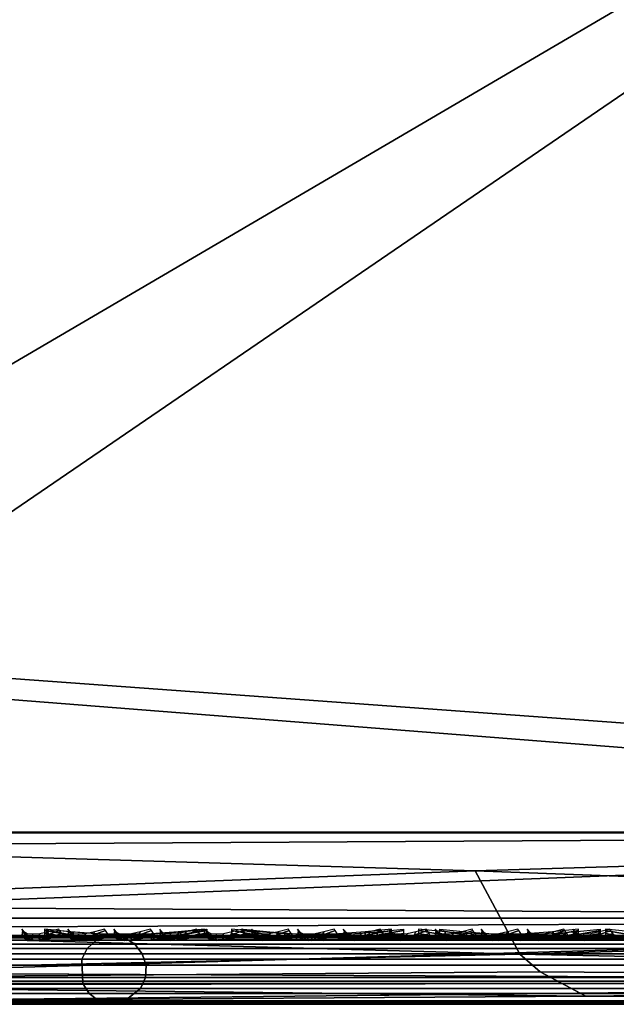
# Model space of a CAD drawing. Header units: inches. Extents: x 0 to 63.6, y -63.6 to 0.
# Tile 161 of 256: x 55.7 to 56.6, y -63.6 to -62.2. Entities that reach past the tile are written whole.
import ezdxf

# ---------------------------------------------------------------- set-up
doc = ezdxf.new("R2010")
doc.units = ezdxf.units.IN
doc.header["$LTSCALE"] = 0.03937
doc.header["$MEASUREMENT"] = 0
for name, color, linetype in [('A-FURN-3-ST', 151, 'Continuous'), ('A-FURN-3-ST-BK', 151, 'Continuous'), ('A-FURN-3-ST-SEAM', 250, 'Continuous'), ('A-FURN-3-STITCH', 15, 'Continuous')]:
    doc.layers.add(name, color=color, linetype=linetype)

msp = doc.modelspace()

# ---------------------------------------------------------------- meshes
at = {"layer": 'A-FURN-3-ST'}
mesh = msp.add_polyface(dxfattribs=at)
corners = [(58.7891, -63.6396, 5.25), (36.1387, -63.6396, 5.25), (58.7891, -63.6061, 5.125), (36.1387, -63.6061, 5.125), (58.7891, -63.5146, 5.0335), (36.1387, -63.5146, 5.0335), (58.7891, -63.3896, 5), (36.1387, -63.3896, 5), (58.1891, -63.3896, 18), (36.7388, -63.3896, 18), (58.1891, -63.5146, 17.9665), (36.7388, -63.5146, 17.9665), (58.1891, -63.6061, 17.875), (36.7388, -63.6061, 17.875), (58.1891, -63.6396, 17.75), (36.7388, -63.6396, 17.75), (36.3576, -63.5924, 17.8203), (36.3841, -63.6275, 17.7562), (36.5579, -63.6275, 17.809), (36.5444, -63.5924, 17.8771), (36.5729, -63.6396, 17.7337), (36.4135, -63.6396, 17.6853), (36.5385, -63.5665, 17.9069), (36.5254, -63.4451, 17.9727), (36.5242, -63.3899, 17.9789), (36.3202, -63.4454, 17.9104), (36.3178, -63.3903, 17.9162), (36.3459, -63.5666, 17.8484), (36.4045, -61.7228, 17.9625), (36.6888, -61.7078, 18), (36.2785, -60.0581, 17.9625), (36.5619, -60.0301, 18), (58.1416, -61.2762, 18), (58.0174, -59.1659, 18), (36.3583, -58.36, 18), (57.8166, -57.0616, 18), (36.0784, -56.7009, 18), (35.7229, -55.0564, 18), (58.0995, -57.0299, 17.9625), (57.8211, -54.9239, 17.9625), (59.0391, -63.6396, 16.9), (35.8887, -63.6396, 5.5), (59.0391, -63.6396, 5.5), (35.8887, -63.6396, 16.9), (36.1377, -63.6396, 17.501), (36.2665, -63.6396, 17.6067), (36.0894, -61.7356, 5), (58.7412, -61.2543, 5), (35.9644, -60.0855, 5), (58.6158, -59.1221, 5), (35.764, -58.4429, 5), (58.413, -56.9959, 5), (35.4886, -56.8111, 5), (35.1388, -55.1937, 5)]
mesh.append_faces([[corners[k] for k in face] for face in [(0, 1, 2), (2, 1, 3), (2, 3, 4), (4, 3, 5), (4, 5, 6), (6, 5, 7), (8, 9, 10), (10, 9, 11), (10, 11, 12), (12, 11, 13), (12, 13, 14), (14, 13, 15), (16, 17, 18, 19), (19, 18, 13), (13, 18, 15), (15, 18, 20), (20, 18, 21), (21, 18, 17), (19, 13, 22), (22, 13, 11), (22, 11, 23), (23, 11, 9), (23, 9, 24), (23, 24, 25), (25, 24, 26), (27, 16, 19, 22), (25, 27, 22, 23), (28, 26, 24), (28, 24, 29), (29, 24, 9), (28, 29, 30), (30, 29, 31), (9, 8, 29), (29, 8, 32), (29, 32, 31), (31, 32, 33), (31, 33, 34), (34, 33, 35), (34, 35, 36), (36, 35, 37), (33, 38, 35), (35, 38, 39), (40, 41, 42), (42, 41, 1), (42, 1, 0), (40, 14, 15), (40, 15, 43), (44, 15, 45), (45, 15, 21), (21, 15, 20), (43, 41, 40), (7, 46, 6), (6, 46, 47), (47, 46, 48), (47, 48, 49), (49, 48, 50), (49, 50, 51), (51, 50, 52), (51, 52, 53)]])
at = {"layer": 'A-FURN-3-ST-BK'}
mesh = msp.add_polyface(dxfattribs=at)
corners = [(59.1145, -59.0866, 16.9), (59.0771, -59.0886, 17.1847), (58.9101, -56.9421, 16.9), (58.0174, -59.1659, 18), (58.0996, -57.0302, 17.9625), (58.3013, -59.1449, 17.9625), (58.1416, -61.2762, 18), (58.4261, -61.2656, 17.9625), (58.4037, -63.3898, 17.9789), (58.61, -63.39, 17.9162), (58.6912, -61.2557, 17.8526), (58.8002, -63.3902, 17.8146), (58.9189, -61.2474, 17.6778), (59.1037, -63.3905, 17.5111), (59.0936, -61.2412, 17.45), (58.5659, -59.1254, 17.8526), (58.7931, -59.1087, 17.6778), (58.9675, -59.0962, 17.45), (55.0504, -63.3896, 18), (55.0009, -61.2934, 18), (54.8717, -59.2006, 18), (57.8166, -57.0616, 18), (54.8227, -61.3508, 18.0337), (54.6997, -59.3144, 18.0337), (54.6667, -61.3573, 18.1303), (54.544, -59.3267, 18.1303), (54.556, -61.3619, 18.2768), (54.4336, -59.3354, 18.2768), (54.5057, -61.364, 18.4534), (54.3834, -59.3394, 18.4534), (54.5203, -61.3129, 18.6363), (54.3921, -59.2384, 18.6363), (54.1859, -57.3206, 18.4534), (54.236, -57.3148, 18.2768), (54.346, -57.302, 18.1303), (54.5011, -57.2839, 18.0337), (54.5693, -63.3907, 18.6363), (58.1794, -61.2758, 31.5452), (58.0552, -59.1641, 31.5452), (57.8543, -57.0583, 31.5452), (58.2269, -63.3906, 31.5452), (58.3146, -61.3252, 31.8898), (58.5086, -61.3175, 32.204), (58.7037, -63.3904, 32.3801), (58.7571, -61.3077, 32.4772), (58.945, -63.3902, 32.5953), (59.0515, -61.296, 32.6999), (58.0033, -57.1929, 31.8898), (58.1957, -59.2563, 31.8898), (58.3893, -59.2417, 32.204), (58.1963, -57.1715, 32.204), (58.6373, -59.223, 32.4772), (58.4435, -57.144, 32.4772), (58.9311, -59.2009, 32.6999), (58.7363, -57.1115, 32.6999), (59.1479, -59.084, 5.125), (59.1145, -59.0866, 5.25), (58.9434, -56.9384, 5.125), (58.9101, -56.9421, 5.25)]
mesh.append_faces([[corners[k] for k in face] for face in [(0, 1, 2), (3, 4, 5), (3, 5, 6), (6, 5, 7), (6, 7, 8), (9, 7, 10), (11, 10, 12), (13, 12, 14), (10, 7, 5, 15), (12, 10, 15, 16), (17, 14, 12, 16), (6, 18, 19), (6, 19, 3), (3, 19, 20), (3, 20, 21), (19, 22, 23), (23, 22, 24, 25), (25, 24, 26, 27), (27, 26, 28, 29), (29, 28, 30), (30, 31, 29), (29, 31, 32), (29, 32, 33, 27), (27, 33, 34, 25), (25, 34, 35, 23), (23, 35, 20), (20, 19, 23), (36, 37, 30), (30, 37, 38), (30, 38, 31), (31, 38, 39), (37, 40, 41), (42, 43, 44), (44, 45, 46), (47, 38, 48), (47, 48, 49, 50), (50, 49, 51, 52), (52, 51, 53, 54), (38, 37, 48), (48, 37, 41), (48, 41, 42, 49), (49, 42, 44, 51), (51, 44, 46, 53), (55, 56, 57), (56, 0, 58)]])
mesh = msp.add_polyface(dxfattribs=at)
corners = [(58.34, -63.3906, 31.8481), (58.2269, -63.3906, 31.5452), (58.3458, -63.4456, 31.8454), (58.2594, -63.5152, 31.536), (58.4066, -63.5667, 31.8169), (58.3474, -63.6063, 31.511), (59.2207, -63.4452, 32.7633), (59.2178, -63.3901, 32.7689), (58.9488, -63.4453, 32.5903), (58.945, -63.3902, 32.5953), (58.7083, -63.4454, 32.3758), (58.7037, -63.3904, 32.3801), (58.5055, -63.4455, 32.1253), (58.5003, -63.3905, 32.1289), (58.561, -63.5667, 32.0874), (58.7569, -63.5667, 32.3294), (58.9893, -63.5666, 32.5367), (59.2521, -63.5666, 32.704), (56.4043, -63.4458, 25.089), (59.1037, -63.3905, 17.5111), (59.2112, -63.4456, 17.3233), (59.109, -63.4455, 17.5146), (58.9669, -63.3904, 17.6778), (58.9713, -63.4454, 17.6822), (58.8002, -63.3902, 17.8146), (58.8037, -63.4453, 17.8198), (58.61, -63.39, 17.9162), (58.6124, -63.4451, 17.922), (58.4037, -63.3898, 17.9789), (58.4049, -63.445, 17.985), (58.1891, -63.3896, 18), (58.1891, -63.5146, 18.0335), (58.418, -63.5665, 18.0508), (58.1891, -63.6061, 18.125), (59.1648, -63.5667, 17.552), (59.0188, -63.5667, 17.7297), (58.841, -63.5666, 17.8756), (58.6381, -63.5665, 17.984), (58.4261, -61.2656, 17.9625), (58.6912, -61.2557, 17.8526), (58.9189, -61.2474, 17.6778), (59.0936, -61.2412, 17.45), (59.2053, -63.3906, 17.3209), (58.1416, -61.2762, 18), (58.3146, -61.3252, 31.8898), (58.5086, -61.3175, 32.204), (58.7571, -61.3077, 32.4772), (59.0515, -61.296, 32.6999)]
mesh.append_faces([[corners[k] for k in face] for face in [(0, 1, 2), (2, 1, 3), (2, 3, 4), (4, 3, 5), (6, 7, 8), (8, 7, 9), (8, 9, 10), (10, 9, 11), (10, 11, 12), (12, 11, 13), (12, 13, 2), (2, 13, 0), (12, 2, 4, 14), (12, 14, 15, 10), (10, 15, 16, 8), (8, 16, 17, 6), (18, 3, 1), (19, 20, 21), (19, 21, 22), (22, 21, 23), (22, 23, 24), (24, 23, 25), (24, 25, 26), (26, 25, 27), (26, 27, 28), (28, 27, 29), (28, 29, 30), (30, 29, 31), (31, 29, 32), (31, 32, 33), (21, 34, 35, 23), (23, 35, 36, 25), (25, 36, 37, 27), (27, 37, 32, 29), (28, 38, 26), (26, 39, 24), (24, 40, 22), (22, 40, 19), (19, 41, 42), (28, 30, 43), (44, 1, 0), (44, 0, 13), (44, 13, 45), (45, 13, 11), (46, 11, 9), (47, 9, 7)]])
mesh = msp.add_polyface(dxfattribs=at)
corners = [(58.2269, -63.3906, 31.5452), (54.5693, -63.3907, 18.6363), (56.4043, -63.4458, 25.089), (54.6019, -63.5152, 18.6271), (56.4689, -63.5668, 25.0707), (54.6899, -63.6063, 18.6021), (56.4983, -63.5927, 25.0624), (56.5649, -63.6276, 25.0435), (58.3474, -63.6063, 31.511), (58.4674, -63.6396, 31.4771), (54.8099, -63.6396, 18.5682), (58.2594, -63.5152, 31.536), (54.936, -63.3899, 18.0133), (55.0504, -63.3896, 18), (54.9374, -63.445, 18.0194), (55.0504, -63.5146, 18.0335), (54.9528, -63.5665, 18.0847), (55.0504, -63.6061, 18.125), (54.9597, -63.5923, 18.1142), (54.9756, -63.6275, 18.1818), (54.9048, -63.6275, 18.2074), (54.8739, -63.5924, 18.1453), (54.8418, -63.6275, 18.2485), (54.7975, -63.5924, 18.1952), (55.0504, -63.6396, 18.25), (54.939, -63.6396, 18.2762), (54.851, -63.6396, 18.3492), (54.7897, -63.6275, 18.3029), (54.8304, -63.4452, 18.058), (54.8277, -63.3901, 18.0524), (54.8604, -63.5666, 18.1181), (54.7781, -63.5666, 18.1718), (58.1891, -63.3896, 18), (58.1891, -63.5146, 18.0335), (58.1891, -63.6061, 18.125), (58.1891, -63.6396, 18.25), (58.1416, -61.2762, 18), (55.0009, -61.2934, 18), (54.8227, -61.3508, 18.0337), (58.1794, -61.2758, 31.5452), (54.8047, -63.6396, 18.4539)]
mesh.append_faces([[corners[k] for k in face] for face in [(0, 1, 2), (2, 1, 3), (2, 3, 4), (4, 3, 5), (4, 5, 6), (6, 5, 7), (6, 7, 8), (9, 7, 10), (10, 7, 5), (6, 8, 4), (4, 11, 2), (12, 13, 14), (14, 13, 15), (14, 15, 16), (16, 15, 17), (16, 17, 18), (18, 17, 19), (18, 19, 20, 21), (21, 20, 22, 23), (17, 24, 19), (19, 24, 25), (19, 25, 20), (20, 25, 22), (25, 26, 22), (22, 26, 27), (28, 29, 14), (14, 29, 12), (28, 14, 16, 30), (30, 16, 18, 21), (23, 31, 30, 21), (13, 32, 15), (15, 32, 33), (15, 33, 17), (17, 33, 34), (17, 34, 24), (24, 34, 35), (32, 13, 36), (13, 12, 37), (37, 12, 38), (12, 29, 38), (0, 39, 1), (10, 24, 9), (9, 24, 35), (40, 26, 10), (10, 26, 25), (10, 25, 24)]])
mesh = msp.add_polyface(dxfattribs=at)
corners = [(58.4066, -63.5667, 31.8169), (58.3474, -63.6063, 31.511), (58.4342, -63.5925, 31.804), (58.4969, -63.6275, 31.7746), (58.6433, -63.6275, 32.0311), (58.5861, -63.5925, 32.0702), (58.8291, -63.6275, 32.2606), (58.7789, -63.5925, 32.3084), (59.0495, -63.6275, 32.4571), (59.0077, -63.5924, 32.5124), (59.0958, -63.6396, 32.3959), (58.8846, -63.6396, 32.2076), (58.7066, -63.6396, 31.9878), (58.5664, -63.6396, 31.7421), (58.4674, -63.6396, 31.4771), (58.561, -63.5667, 32.0874), (58.7569, -63.5667, 32.3294), (58.9893, -63.5666, 32.5367), (59.2663, -63.5924, 32.677), (59.2521, -63.5666, 32.704), (56.5649, -63.6276, 25.0435), (56.4689, -63.5668, 25.0707), (58.2594, -63.5152, 31.536), (58.1891, -63.6061, 18.125), (58.418, -63.5665, 18.0508), (58.4239, -63.5923, 18.0806), (58.4375, -63.6275, 18.1487), (58.6497, -63.5924, 18.0121), (58.6763, -63.6275, 18.0762), (58.8579, -63.5924, 17.9009), (58.8964, -63.6275, 17.9586), (59.0403, -63.5925, 17.7512), (59.0894, -63.6275, 17.8003), (59.1901, -63.5925, 17.5689), (59.2477, -63.6275, 17.6074), (59.1436, -63.6396, 17.8545), (58.9391, -63.6396, 18.0225), (58.7057, -63.6396, 18.1472), (58.4524, -63.6396, 18.2241), (58.1891, -63.6396, 18.25), (59.1648, -63.5667, 17.552), (59.0188, -63.5667, 17.7297), (58.841, -63.5666, 17.8756), (58.6381, -63.5665, 17.984), (59.3345, -63.6396, 32.5478)]
mesh.append_faces([[corners[k] for k in face] for face in [(0, 1, 2), (2, 1, 3), (2, 3, 4, 5), (5, 4, 6, 7), (7, 6, 8, 9), (10, 8, 11), (11, 8, 6), (11, 6, 12), (12, 6, 4), (12, 4, 13), (13, 4, 3), (13, 3, 14), (14, 3, 1), (15, 0, 2, 5), (15, 5, 7, 16), (16, 7, 9, 17), (17, 9, 18, 19), (1, 20, 14), (21, 1, 22), (23, 24, 25), (23, 25, 26), (26, 25, 27, 28), (28, 27, 29, 30), (30, 29, 31, 32), (32, 31, 33, 34), (32, 35, 30), (30, 35, 36), (30, 36, 28), (28, 36, 37), (28, 37, 26), (26, 37, 38), (26, 38, 39), (39, 23, 26), (40, 33, 31, 41), (41, 31, 29, 42), (42, 29, 27, 43), (43, 27, 25, 24), (35, 44, 14), (14, 44, 10), (14, 10, 11), (11, 12, 14), (14, 12, 13), (14, 39, 38), (38, 37, 14), (14, 37, 36), (14, 36, 35)]])
at = {"layer": 'A-FURN-3-ST-SEAM'}
mesh = msp.add_polyface(dxfattribs=at)
corners = [(51.0302, -63.5662, 17.8563), (51.0302, -63.5524, 17.8675), (58.1805, -63.5524, 17.8675), (58.1805, -63.5662, 17.8563), (58.3568, -63.5524, 17.8512), (58.3547, -63.5662, 17.8401), (58.3625, -63.5396, 17.8831), (58.3595, -63.5431, 17.866), (58.1805, -63.5396, 17.9), (58.1805, -63.5431, 17.8826), (51.0302, -63.5396, 17.9), (51.0302, -63.5431, 17.8826), (43.8799, -63.5396, 17.9), (58.3537, -63.5829, 17.8344), (58.1805, -63.5829, 17.8505), (51.0302, -63.5829, 17.8505), (51.0302, -63.6168, 17.8588), (51.0302, -63.6006, 17.8515), (58.1805, -63.6006, 17.8515), (58.1805, -63.6168, 17.8588), (58.3538, -63.6006, 17.8354), (58.3552, -63.6168, 17.8426), (58.3603, -63.6378, 17.8701), (58.1805, -63.6378, 17.8868), (51.0302, -63.6378, 17.8868), (51.0302, -63.6345, 17.9217), (51.0302, -63.6393, 17.9045), (58.1805, -63.6393, 17.9045), (58.1805, -63.6345, 17.9217), (58.3635, -63.6393, 17.8875), (58.3666, -63.6345, 17.9044), (58.3713, -63.5741, 17.9294), (58.3698, -63.5584, 17.9214), (58.1805, -63.5584, 17.939), (58.1805, -63.5741, 17.9472), (51.0302, -63.5584, 17.939), (51.0302, -63.5741, 17.9472), (58.3673, -63.5467, 17.9082), (58.1805, -63.5467, 17.9255), (51.0302, -63.5467, 17.9255), (43.8799, -63.5467, 17.9255), (51.0302, -63.6092, 17.9459), (58.1805, -63.6092, 17.9459), (58.371, -63.6092, 17.9282), (51.0302, -63.6241, 17.9362), (58.1805, -63.6241, 17.9362), (58.3693, -63.6241, 17.9187), (43.8799, -63.5524, 17.8675), (43.8799, -63.5431, 17.8826), (43.8799, -63.6006, 17.8515), (43.8799, -63.5829, 17.8505), (43.8799, -63.6393, 17.9045), (43.8799, -63.6378, 17.8868)]
mesh.append_faces([[corners[k] for k in face] for face in [(0, 1, 2, 3), (3, 2, 4, 5), (6, 7, 8), (8, 7, 9), (8, 9, 10), (10, 9, 11), (10, 11, 12), (5, 13, 14, 3), (3, 14, 15, 0), (16, 17, 18, 19), (19, 18, 20, 21), (21, 22, 23, 19), (19, 23, 24, 16), (25, 26, 27, 28), (28, 27, 29, 30), (31, 32, 33, 34), (34, 33, 35, 36), (32, 37, 38, 33), (33, 38, 39, 35), (38, 6, 8), (38, 8, 39), (39, 8, 10), (39, 10, 40), (36, 41, 42, 34), (34, 42, 43, 31), (41, 44, 45, 42), (42, 45, 46, 43), (44, 25, 28, 45), (45, 28, 30, 46), (47, 48, 11, 1), (1, 11, 9, 2), (2, 9, 7, 4), (49, 50, 15, 17), (17, 15, 14, 18), (18, 14, 13, 20), (51, 52, 24, 26), (26, 24, 23, 27), (27, 23, 22, 29)]])
mesh = msp.add_polyface(dxfattribs=at)
corners = [(55.91, -63.5524, 22.9037), (55.9208, -63.5662, 22.9006), (54.6987, -63.5662, 18.5973), (54.6878, -63.5524, 18.6004), (54.9584, -63.5524, 18.142), (54.9609, -63.5662, 18.153), (55.0414, -63.5662, 18.1437), (55.0414, -63.5524, 18.1325), (57.1341, -63.5662, 18.1437), (57.1341, -63.5524, 18.1325), (57.1341, -63.6006, 18.1485), (57.1341, -63.5829, 18.1495), (55.0414, -63.5829, 18.1495), (55.0414, -63.6006, 18.1485), (54.9622, -63.5829, 18.1586), (54.962, -63.6006, 18.1576), (54.7033, -63.6006, 18.596), (54.7043, -63.5829, 18.5957), (55.9264, -63.5829, 22.899), (55.9254, -63.6006, 22.8993), (55.9183, -63.6168, 22.9013), (54.6962, -63.6168, 18.598), (54.9603, -63.6168, 18.1505), (55.0414, -63.6168, 18.1412), (57.1341, -63.6168, 18.1412), (57.1341, -63.6393, 18.0955), (57.1341, -63.6378, 18.1132), (55.0414, -63.6378, 18.1132), (55.0414, -63.6393, 18.0955), (54.954, -63.6378, 18.1232), (54.95, -63.6393, 18.106), (54.6522, -63.6393, 18.6105), (54.6693, -63.6378, 18.6057), (55.8914, -63.6378, 22.9089), (55.8744, -63.6393, 22.9138), (55.8579, -63.6345, 22.9185), (54.6357, -63.6345, 18.6152), (54.9461, -63.6345, 18.0892), (55.0414, -63.6345, 18.0783), (57.1341, -63.6345, 18.0783), (57.1341, -63.5584, 18.061), (57.1341, -63.5741, 18.0528), (55.0414, -63.5741, 18.0528), (55.0414, -63.5584, 18.061), (54.6191, -63.5584, 18.6199), (54.6112, -63.5741, 18.6222), (55.8334, -63.5741, 22.9254), (55.8412, -63.5584, 22.9232), (55.8542, -63.5467, 22.9195), (54.632, -63.5467, 18.6163), (55.0414, -63.5467, 18.0745), (57.1341, -63.5467, 18.0745), (55.0414, -63.5396, 18.1), (54.951, -63.5396, 18.1104), (54.6566, -63.5396, 18.6093), (55.8787, -63.5396, 22.9125), (55.0414, -63.5431, 18.1174), (57.1341, -63.5396, 18.1), (54.9549, -63.5431, 18.1273), (54.6733, -63.5431, 18.6045), (55.8954, -63.5431, 22.9078), (55.8346, -63.6092, 22.9251), (54.6125, -63.6092, 18.6218), (55.0414, -63.6092, 18.0541), (57.1341, -63.6092, 18.0541), (55.8439, -63.6241, 22.9224), (54.6218, -63.6241, 18.6192), (55.0414, -63.6241, 18.0638), (57.1341, -63.6241, 18.0638), (54.9428, -63.6241, 18.0751)]
mesh.append_faces([[corners[k] for k in face] for face in [(0, 1, 2, 3), (4, 5, 6, 7), (7, 6, 8, 9), (10, 11, 12, 13), (13, 12, 14, 15), (16, 17, 18, 19), (19, 20, 21, 16), (15, 22, 23, 13), (13, 23, 24, 10), (25, 26, 27, 28), (28, 27, 29, 30), (31, 32, 33, 34), (34, 35, 36, 31), (30, 37, 38, 28), (28, 38, 39, 25), (40, 41, 42, 43), (44, 45, 46, 47), (47, 48, 49, 44), (43, 50, 51, 40), (52, 51, 50), (52, 50, 53), (54, 49, 55), (55, 49, 48), (56, 57, 52), (56, 52, 58), (59, 54, 60), (60, 54, 55), (61, 46, 45, 62), (63, 42, 41, 64), (65, 61, 62, 66), (67, 63, 64, 68), (35, 65, 66, 36), (37, 69, 67, 38), (38, 67, 68, 39), (20, 33, 32, 21), (22, 29, 27, 23), (23, 27, 26, 24), (1, 18, 17, 2), (5, 14, 12, 6), (6, 12, 11, 8), (60, 0, 3, 59), (58, 4, 7, 56)]])
mesh = msp.add_polyface(dxfattribs=at)
corners = [(58.3542, -63.5524, 31.5102), (58.3651, -63.5662, 31.5071), (55.9208, -63.5662, 22.9006), (55.91, -63.5524, 22.9037), (57.1341, -63.5524, 18.1325), (57.1341, -63.5662, 18.1437), (58.1805, -63.5662, 18.1437), (58.1805, -63.5524, 18.1325), (58.1805, -63.6006, 18.1485), (58.1805, -63.5829, 18.1495), (57.1341, -63.5829, 18.1495), (57.1341, -63.6006, 18.1485), (55.9254, -63.6006, 22.8993), (55.9264, -63.5829, 22.899), (58.3706, -63.5829, 31.5055), (58.3697, -63.6006, 31.5058), (58.3626, -63.6168, 31.5078), (55.9183, -63.6168, 22.9013), (57.1341, -63.6168, 18.1412), (58.1805, -63.6168, 18.1412), (58.1805, -63.6393, 18.0955), (58.1805, -63.6378, 18.1132), (57.1341, -63.6378, 18.1132), (57.1341, -63.6393, 18.0955), (55.8744, -63.6393, 22.9138), (55.8914, -63.6378, 22.9089), (58.3357, -63.6378, 31.5155), (58.3186, -63.6393, 31.5203), (58.3021, -63.6345, 31.525), (55.8579, -63.6345, 22.9185), (57.1341, -63.6345, 18.0783), (58.1805, -63.6345, 18.0783), (58.3238, -63.5584, 18.052), (58.3227, -63.5741, 18.0439), (58.1805, -63.5741, 18.0528), (58.1805, -63.5584, 18.061), (57.1341, -63.5741, 18.0528), (57.1341, -63.5584, 18.061), (55.8412, -63.5584, 22.9232), (55.8334, -63.5741, 22.9254), (58.2776, -63.5741, 31.532), (58.2855, -63.5584, 31.5297), (58.2984, -63.5467, 31.526), (55.8542, -63.5467, 22.9195), (57.1341, -63.5467, 18.0745), (58.1805, -63.5467, 18.0745), (58.1805, -63.5396, 18.1), (58.3254, -63.5467, 18.0654), (57.1341, -63.5396, 18.1), (55.0414, -63.5396, 18.1), (55.8787, -63.5396, 22.9125), (58.323, -63.5396, 31.5191), (58.1805, -63.5431, 18.1174), (58.3286, -63.5396, 18.0907), (57.1341, -63.5431, 18.1174), (55.0414, -63.5431, 18.1174), (55.8954, -63.5431, 22.9078), (58.3397, -63.5431, 31.5143), (58.2789, -63.6092, 31.5316), (55.8346, -63.6092, 22.9251), (57.1341, -63.6092, 18.0541), (58.1805, -63.6092, 18.0541), (58.3229, -63.6092, 18.0452), (58.2882, -63.6241, 31.529), (55.8439, -63.6241, 22.9224), (57.1341, -63.6241, 18.0638), (58.1805, -63.6241, 18.0638), (58.3241, -63.6241, 18.0548), (55.0414, -63.5524, 18.1325)]
mesh.append_faces([[corners[k] for k in face] for face in [(0, 1, 2, 3), (4, 5, 6, 7), (8, 9, 10, 11), (12, 13, 14, 15), (15, 16, 17, 12), (11, 18, 19, 8), (20, 21, 22, 23), (24, 25, 26, 27), (27, 28, 29, 24), (23, 30, 31, 20), (32, 33, 34, 35), (35, 34, 36, 37), (38, 39, 40, 41), (41, 42, 43, 38), (37, 44, 45, 35), (46, 47, 45), (46, 45, 48), (48, 45, 44), (48, 44, 49), (50, 43, 51), (51, 43, 42), (52, 53, 46), (52, 46, 54), (54, 46, 48), (54, 48, 55), (56, 50, 57), (57, 50, 51), (58, 40, 39, 59), (60, 36, 34, 61), (61, 34, 33, 62), (63, 58, 59, 64), (65, 60, 61, 66), (66, 61, 62, 67), (28, 63, 64, 29), (30, 65, 66, 31), (16, 26, 25, 17), (18, 22, 21, 19), (1, 14, 13, 2), (5, 10, 9, 6), (57, 0, 3, 56), (55, 68, 4, 54), (54, 4, 7, 52)]])
at = {"layer": 'A-FURN-3-STITCH'}
mesh = msp.add_polymesh((7, 4), dxfattribs=at)
for k, corner in enumerate([(55.7462, -63.5303, 22.6072), (55.7477, -63.5325, 22.6069), (55.7505, -63.5368, 22.6062), (55.7519, -63.5389, 22.6059), (55.7489, -63.5346, 22.646), (55.7467, -63.5393, 22.6465), (55.7495, -63.5436, 22.6458), (55.7546, -63.5432, 22.6446), (55.7541, -63.5372, 22.6847), (55.7519, -63.5419, 22.6852), (55.7547, -63.5462, 22.6845), (55.7598, -63.5458, 22.6833), (55.7619, -63.538, 22.723), (55.7597, -63.5427, 22.7235), (55.7625, -63.547, 22.7228), (55.7675, -63.5467, 22.7216), (55.7721, -63.5372, 22.7607), (55.7699, -63.5419, 22.7612), (55.7727, -63.5462, 22.7606), (55.7778, -63.5458, 22.7594), (55.7847, -63.5346, 22.7976), (55.7825, -63.5393, 22.7981), (55.7853, -63.5436, 22.7975), (55.7904, -63.5432, 22.7963), (55.7997, -63.5303, 22.8335), (55.801, -63.5325, 22.8332), (55.8039, -63.5368, 22.8325), (55.8054, -63.539, 22.8321)]):
    mesh.set_mesh_vertex(divmod(k, 4), corner)
mesh = msp.add_polymesh((7, 4), dxfattribs=at)
for k, corner in enumerate([(55.7789, -63.5303, 17.9558), (55.7788, -63.5325, 17.9543), (55.7788, -63.5368, 17.9514), (55.7788, -63.5389, 17.9499), (55.8173, -63.5346, 17.9615), (55.8174, -63.5393, 17.9637), (55.8173, -63.5436, 17.9608), (55.8172, -63.5432, 17.9556), (55.8562, -63.5372, 17.9646), (55.8562, -63.5419, 17.9669), (55.8562, -63.5462, 17.964), (55.8561, -63.5458, 17.9588), (55.8953, -63.538, 17.9652), (55.8953, -63.5427, 17.9675), (55.8953, -63.547, 17.9646), (55.8952, -63.5467, 17.9594), (55.9343, -63.5372, 17.9633), (55.9344, -63.5419, 17.9656), (55.9343, -63.5462, 17.9627), (55.9342, -63.5458, 17.9575), (55.9731, -63.5346, 17.9589), (55.9731, -63.5393, 17.9611), (55.9731, -63.5436, 17.9582), (55.973, -63.5432, 17.953), (56.0113, -63.5303, 17.9519), (56.0113, -63.5325, 17.9505), (56.0113, -63.5368, 17.9476), (56.0112, -63.539, 17.9461)]):
    mesh.set_mesh_vertex(divmod(k, 4), corner)
mesh = msp.add_polymesh((7, 4), dxfattribs=at)
for k, corner in enumerate([(55.7824, -63.5389, 18.0526), (55.7824, -63.5368, 18.0512), (55.7824, -63.5325, 18.0483), (55.7824, -63.5303, 18.0468), (55.8207, -63.5432, 18.0463), (55.8207, -63.5436, 18.0411), (55.8207, -63.5393, 18.0382), (55.8207, -63.5346, 18.0404), (55.8596, -63.5458, 18.0424), (55.8596, -63.5462, 18.0372), (55.8596, -63.5419, 18.0343), (55.8596, -63.5372, 18.0366), (55.8986, -63.5467, 18.0411), (55.8986, -63.547, 18.0359), (55.8986, -63.5427, 18.033), (55.8986, -63.538, 18.0353), (55.9377, -63.5458, 18.0424), (55.9377, -63.5462, 18.0372), (55.9377, -63.5419, 18.0343), (55.9377, -63.5372, 18.0365), (55.9765, -63.5432, 18.0461), (55.9765, -63.5436, 18.0409), (55.9765, -63.5393, 18.038), (55.9765, -63.5346, 18.0403), (56.0149, -63.539, 18.0524), (56.0149, -63.5368, 18.0509), (56.0149, -63.5325, 18.048), (56.0149, -63.5303, 18.0466)]):
    mesh.set_mesh_vertex(divmod(k, 4), corner)
mesh = msp.add_polymesh((7, 4), dxfattribs=at)
for k, corner in enumerate([(55.8129, -63.5303, 22.8419), (55.8143, -63.5325, 22.8416), (55.8172, -63.5368, 22.8409), (55.8186, -63.5389, 22.8406), (55.8156, -63.5346, 22.8807), (55.8133, -63.5393, 22.8812), (55.8162, -63.5436, 22.8806), (55.8212, -63.5432, 22.8794), (55.8208, -63.5372, 22.9194), (55.8186, -63.5419, 22.9199), (55.8214, -63.5462, 22.9192), (55.8265, -63.5458, 22.918), (55.8285, -63.538, 22.9577), (55.8263, -63.5427, 22.9582), (55.8292, -63.547, 22.9575), (55.8342, -63.5467, 22.9563), (55.8387, -63.5372, 22.9954), (55.8365, -63.5419, 22.9959), (55.8394, -63.5462, 22.9953), (55.8444, -63.5458, 22.9941), (55.8514, -63.5346, 23.0323), (55.8492, -63.5393, 23.0329), (55.852, -63.5436, 23.0322), (55.8571, -63.5432, 23.031), (55.8663, -63.5303, 23.0682), (55.8677, -63.5325, 23.0679), (55.8706, -63.5368, 23.0672), (55.872, -63.539, 23.0669)]):
    mesh.set_mesh_vertex(divmod(k, 4), corner)
mesh = msp.add_polymesh((7, 4), dxfattribs=at)
for k, corner in enumerate([(55.8795, -63.5303, 23.0767), (55.881, -63.5325, 23.0763), (55.8838, -63.5368, 23.0756), (55.8852, -63.5389, 23.0753), (55.8822, -63.5346, 23.1154), (55.88, -63.5393, 23.116), (55.8828, -63.5436, 23.1153), (55.8879, -63.5432, 23.1141), (55.8874, -63.5372, 23.1541), (55.8852, -63.5419, 23.1546), (55.8881, -63.5462, 23.1539), (55.8931, -63.5458, 23.1528), (55.8952, -63.538, 23.1924), (55.893, -63.5427, 23.1929), (55.8958, -63.547, 23.1923), (55.9009, -63.5467, 23.1911), (55.9054, -63.5372, 23.2301), (55.9032, -63.5419, 23.2307), (55.906, -63.5462, 23.23), (55.9111, -63.5458, 23.2288), (55.918, -63.5346, 23.2671), (55.9158, -63.5393, 23.2676), (55.9187, -63.5436, 23.2669), (55.9237, -63.5432, 23.2657), (55.933, -63.5303, 23.3029), (55.9344, -63.5325, 23.3026), (55.9372, -63.5368, 23.3019), (55.9387, -63.539, 23.3016)]):
    mesh.set_mesh_vertex(divmod(k, 4), corner)
mesh = msp.add_polymesh((7, 4), dxfattribs=at)
for k, corner in enumerate([(55.9462, -63.5303, 23.3114), (55.9476, -63.5325, 23.311), (55.9505, -63.5368, 23.3104), (55.9519, -63.5389, 23.31), (55.9489, -63.5346, 23.3502), (55.9467, -63.5393, 23.3507), (55.9495, -63.5436, 23.35), (55.9546, -63.5432, 23.3488), (55.9541, -63.5372, 23.3888), (55.9519, -63.5419, 23.3893), (55.9547, -63.5462, 23.3887), (55.9598, -63.5458, 23.3875), (55.9618, -63.538, 23.4271), (55.9596, -63.5427, 23.4277), (55.9625, -63.547, 23.427), (55.9675, -63.5467, 23.4258), (55.9721, -63.5372, 23.4649), (55.9699, -63.5419, 23.4654), (55.9727, -63.5462, 23.4647), (55.9778, -63.5458, 23.4635), (55.9847, -63.5346, 23.5018), (55.9825, -63.5393, 23.5023), (55.9853, -63.5436, 23.5016), (55.9904, -63.5432, 23.5004), (55.9997, -63.5303, 23.5377), (56.001, -63.5325, 23.5373), (56.0039, -63.5368, 23.5367), (56.0053, -63.539, 23.5363)]):
    mesh.set_mesh_vertex(divmod(k, 4), corner)
mesh = msp.add_polymesh((7, 4), dxfattribs=at)
for k, corner in enumerate([(56.0129, -63.5303, 23.5461), (56.0143, -63.5325, 23.5458), (56.0172, -63.5368, 23.5451), (56.0186, -63.5389, 23.5448), (56.0155, -63.5346, 23.5849), (56.0133, -63.5393, 23.5854), (56.0162, -63.5436, 23.5847), (56.0212, -63.5432, 23.5835), (56.0208, -63.5372, 23.6235), (56.0186, -63.5419, 23.6241), (56.0214, -63.5462, 23.6234), (56.0264, -63.5458, 23.6222), (56.0285, -63.538, 23.6619), (56.0263, -63.5427, 23.6624), (56.0291, -63.547, 23.6617), (56.0342, -63.5467, 23.6605), (56.0387, -63.5372, 23.6996), (56.0365, -63.5419, 23.7001), (56.0394, -63.5462, 23.6994), (56.0444, -63.5458, 23.6983), (56.0514, -63.5346, 23.7365), (56.0491, -63.5393, 23.737), (56.052, -63.5436, 23.7364), (56.057, -63.5432, 23.7352), (56.0663, -63.5303, 23.7724), (56.0677, -63.5325, 23.7721), (56.0705, -63.5368, 23.7714), (56.072, -63.539, 23.771)]):
    mesh.set_mesh_vertex(divmod(k, 4), corner)
mesh = msp.add_polymesh((7, 4), dxfattribs=at)
for k, corner in enumerate([(56.0504, -63.5303, 17.9558), (56.0504, -63.5325, 17.9543), (56.0503, -63.5368, 17.9514), (56.0503, -63.5389, 17.9499), (56.0888, -63.5346, 17.9615), (56.0889, -63.5393, 17.9637), (56.0888, -63.5436, 17.9608), (56.0887, -63.5432, 17.9556), (56.1277, -63.5372, 17.9646), (56.1278, -63.5419, 17.9669), (56.1277, -63.5462, 17.964), (56.1276, -63.5458, 17.9588), (56.1668, -63.538, 17.9652), (56.1669, -63.5427, 17.9675), (56.1668, -63.547, 17.9646), (56.1667, -63.5467, 17.9594), (56.2059, -63.5372, 17.9633), (56.2059, -63.5419, 17.9656), (56.2059, -63.5462, 17.9627), (56.2058, -63.5458, 17.9575), (56.2446, -63.5346, 17.9589), (56.2447, -63.5393, 17.9611), (56.2446, -63.5436, 17.9582), (56.2445, -63.5432, 17.953), (56.2829, -63.5303, 17.9519), (56.2828, -63.5325, 17.9505), (56.2828, -63.5368, 17.9476), (56.2828, -63.539, 17.9461)]):
    mesh.set_mesh_vertex(divmod(k, 4), corner)
mesh = msp.add_polymesh((7, 4), dxfattribs=at)
for k, corner in enumerate([(56.0678, -63.5389, 18.0526), (56.0678, -63.5368, 18.0512), (56.0678, -63.5325, 18.0483), (56.0678, -63.5303, 18.0468), (56.1061, -63.5432, 18.0463), (56.1061, -63.5436, 18.0411), (56.1061, -63.5393, 18.0382), (56.1061, -63.5346, 18.0404), (56.1449, -63.5458, 18.0424), (56.1449, -63.5462, 18.0372), (56.1449, -63.5419, 18.0343), (56.1449, -63.5372, 18.0366), (56.184, -63.5467, 18.0411), (56.184, -63.547, 18.0359), (56.184, -63.5427, 18.033), (56.184, -63.538, 18.0353), (56.2231, -63.5458, 18.0424), (56.2231, -63.5462, 18.0372), (56.2231, -63.5419, 18.0343), (56.2231, -63.5372, 18.0365), (56.2619, -63.5432, 18.0461), (56.2619, -63.5436, 18.0409), (56.2619, -63.5393, 18.038), (56.2619, -63.5346, 18.0403), (56.3003, -63.539, 18.0524), (56.3003, -63.5368, 18.0509), (56.3003, -63.5325, 18.048), (56.3003, -63.5303, 18.0466)]):
    mesh.set_mesh_vertex(divmod(k, 4), corner)
mesh = msp.add_polymesh((7, 4), dxfattribs=at)
for k, corner in enumerate([(56.0795, -63.5303, 23.7808), (56.081, -63.5325, 23.7805), (56.0838, -63.5368, 23.7798), (56.0852, -63.5389, 23.7795), (56.0822, -63.5346, 23.8196), (56.08, -63.5393, 23.8201), (56.0828, -63.5436, 23.8195), (56.0879, -63.5432, 23.8183), (56.0874, -63.5372, 23.8583), (56.0852, -63.5419, 23.8588), (56.0881, -63.5462, 23.8581), (56.0931, -63.5458, 23.8569), (56.0952, -63.538, 23.8966), (56.093, -63.5427, 23.8971), (56.0958, -63.547, 23.8964), (56.1009, -63.5467, 23.8952), (56.1054, -63.5372, 23.9343), (56.1032, -63.5419, 23.9348), (56.106, -63.5462, 23.9342), (56.1111, -63.5458, 23.933), (56.118, -63.5346, 23.9712), (56.1158, -63.5393, 23.9718), (56.1186, -63.5436, 23.9711), (56.1237, -63.5432, 23.9699), (56.133, -63.5303, 24.0071), (56.1344, -63.5325, 24.0068), (56.1372, -63.5368, 24.0061), (56.1387, -63.539, 24.0058)]):
    mesh.set_mesh_vertex(divmod(k, 4), corner)
mesh = msp.add_polymesh((7, 4), dxfattribs=at)
for k, corner in enumerate([(56.1462, -63.5303, 24.0156), (56.1476, -63.5325, 24.0152), (56.1505, -63.5368, 24.0145), (56.1519, -63.5389, 24.0142), (56.1489, -63.5346, 24.0543), (56.1466, -63.5393, 24.0549), (56.1495, -63.5436, 24.0542), (56.1545, -63.5432, 24.053), (56.1541, -63.5372, 24.093), (56.1519, -63.5419, 24.0935), (56.1547, -63.5462, 24.0928), (56.1598, -63.5458, 24.0916), (56.1618, -63.538, 24.1313), (56.1596, -63.5427, 24.1318), (56.1625, -63.547, 24.1312), (56.1675, -63.5467, 24.13), (56.172, -63.5372, 24.169), (56.1698, -63.5419, 24.1696), (56.1727, -63.5462, 24.1689), (56.1777, -63.5458, 24.1677), (56.1847, -63.5346, 24.206), (56.1825, -63.5393, 24.2065), (56.1853, -63.5436, 24.2058), (56.1904, -63.5432, 24.2046), (56.1996, -63.5303, 24.2418), (56.201, -63.5325, 24.2415), (56.2039, -63.5368, 24.2408), (56.2053, -63.539, 24.2405)]):
    mesh.set_mesh_vertex(divmod(k, 4), corner)
mesh = msp.add_polymesh((7, 4), dxfattribs=at)
for k, corner in enumerate([(56.2128, -63.5303, 24.2503), (56.2143, -63.5325, 24.2499), (56.2171, -63.5368, 24.2493), (56.2185, -63.5389, 24.2489), (56.2155, -63.5346, 24.2891), (56.2133, -63.5393, 24.2896), (56.2162, -63.5436, 24.2889), (56.2212, -63.5432, 24.2877), (56.2207, -63.5372, 24.3277), (56.2185, -63.5419, 24.3282), (56.2214, -63.5462, 24.3276), (56.2264, -63.5458, 24.3264), (56.2285, -63.538, 24.366), (56.2263, -63.5427, 24.3666), (56.2291, -63.547, 24.3659), (56.2342, -63.5467, 24.3647), (56.2387, -63.5372, 24.4038), (56.2365, -63.5419, 24.4043), (56.2393, -63.5462, 24.4036), (56.2444, -63.5458, 24.4024), (56.2513, -63.5346, 24.4407), (56.2491, -63.5393, 24.4412), (56.252, -63.5436, 24.4405), (56.257, -63.5432, 24.4393), (56.2663, -63.5303, 24.4766), (56.2677, -63.5325, 24.4762), (56.2705, -63.5368, 24.4756), (56.272, -63.539, 24.4752)]):
    mesh.set_mesh_vertex(divmod(k, 4), corner)
mesh = msp.add_polymesh((7, 4), dxfattribs=at)
for k, corner in enumerate([(56.2795, -63.5303, 24.485), (56.281, -63.5325, 24.4847), (56.2838, -63.5368, 24.484), (56.2852, -63.5389, 24.4837), (56.2822, -63.5346, 24.5238), (56.28, -63.5393, 24.5243), (56.2828, -63.5436, 24.5236), (56.2879, -63.5432, 24.5224), (56.2874, -63.5372, 24.5624), (56.2852, -63.5419, 24.563), (56.288, -63.5462, 24.5623), (56.2931, -63.5458, 24.5611), (56.2952, -63.538, 24.6008), (56.2929, -63.5427, 24.6013), (56.2958, -63.547, 24.6006), (56.3008, -63.5467, 24.5994), (56.3054, -63.5372, 24.6385), (56.3032, -63.5419, 24.639), (56.306, -63.5462, 24.6383), (56.3111, -63.5458, 24.6371), (56.318, -63.5346, 24.6754), (56.3158, -63.5393, 24.6759), (56.3186, -63.5436, 24.6753), (56.3237, -63.5432, 24.6741), (56.333, -63.5303, 24.7113), (56.3343, -63.5325, 24.711), (56.3372, -63.5368, 24.7103), (56.3386, -63.539, 24.7099)]):
    mesh.set_mesh_vertex(divmod(k, 4), corner)
mesh = msp.add_polymesh((7, 4), dxfattribs=at)
for k, corner in enumerate([(56.3219, -63.5303, 17.9558), (56.3219, -63.5325, 17.9543), (56.3219, -63.5368, 17.9514), (56.3218, -63.5389, 17.9499), (56.3604, -63.5346, 17.9615), (56.3604, -63.5393, 17.9637), (56.3604, -63.5436, 17.9608), (56.3603, -63.5432, 17.9556), (56.3993, -63.5372, 17.9646), (56.3993, -63.5419, 17.9669), (56.3993, -63.5462, 17.964), (56.3992, -63.5458, 17.9588), (56.4384, -63.538, 17.9652), (56.4384, -63.5427, 17.9675), (56.4383, -63.547, 17.9646), (56.4383, -63.5467, 17.9594), (56.4774, -63.5372, 17.9633), (56.4774, -63.5419, 17.9656), (56.4774, -63.5462, 17.9627), (56.4773, -63.5458, 17.9575), (56.5162, -63.5346, 17.9589), (56.5162, -63.5393, 17.9611), (56.5161, -63.5436, 17.9582), (56.5161, -63.5432, 17.953), (56.5544, -63.5303, 17.9519), (56.5544, -63.5325, 17.9505), (56.5543, -63.5368, 17.9476), (56.5543, -63.539, 17.9461)]):
    mesh.set_mesh_vertex(divmod(k, 4), corner)
mesh = msp.add_polymesh((7, 4), dxfattribs=at)
for k, corner in enumerate([(56.3462, -63.5303, 24.7197), (56.3476, -63.5325, 24.7194), (56.3505, -63.5368, 24.7187), (56.3519, -63.5389, 24.7184), (56.3488, -63.5346, 24.7585), (56.3466, -63.5393, 24.759), (56.3495, -63.5436, 24.7583), (56.3545, -63.5432, 24.7572), (56.3541, -63.5372, 24.7972), (56.3519, -63.5419, 24.7977), (56.3547, -63.5462, 24.797), (56.3598, -63.5458, 24.7958), (56.3618, -63.538, 24.8355), (56.3596, -63.5427, 24.836), (56.3624, -63.547, 24.8353), (56.3675, -63.5467, 24.8341), (56.372, -63.5372, 24.8732), (56.3698, -63.5419, 24.8737), (56.3727, -63.5462, 24.8731), (56.3777, -63.5458, 24.8719), (56.3847, -63.5346, 24.9101), (56.3824, -63.5393, 24.9107), (56.3853, -63.5436, 24.91), (56.3903, -63.5432, 24.9088), (56.3996, -63.5303, 24.946), (56.401, -63.5325, 24.9457), (56.4038, -63.5368, 24.945), (56.4053, -63.539, 24.9447)]):
    mesh.set_mesh_vertex(divmod(k, 4), corner)
mesh = msp.add_polymesh((7, 4), dxfattribs=at)
for k, corner in enumerate([(56.3531, -63.5389, 18.0526), (56.3531, -63.5368, 18.0512), (56.3531, -63.5325, 18.0483), (56.3531, -63.5303, 18.0468), (56.3915, -63.5432, 18.0463), (56.3915, -63.5436, 18.0411), (56.3915, -63.5393, 18.0382), (56.3915, -63.5346, 18.0404), (56.4303, -63.5458, 18.0424), (56.4303, -63.5462, 18.0372), (56.4303, -63.5419, 18.0343), (56.4303, -63.5372, 18.0366), (56.4694, -63.5467, 18.0411), (56.4694, -63.547, 18.0359), (56.4694, -63.5427, 18.033), (56.4694, -63.538, 18.0353), (56.5084, -63.5458, 18.0424), (56.5084, -63.5462, 18.0372), (56.5084, -63.5419, 18.0343), (56.5084, -63.5372, 18.0365), (56.5473, -63.5432, 18.0461), (56.5473, -63.5436, 18.0409), (56.5473, -63.5393, 18.038), (56.5473, -63.5346, 18.0403), (56.5856, -63.539, 18.0524), (56.5856, -63.5368, 18.0509), (56.5856, -63.5325, 18.048), (56.5856, -63.5303, 18.0466)]):
    mesh.set_mesh_vertex(divmod(k, 4), corner)
mesh = msp.add_polymesh((7, 4), dxfattribs=at)
for k, corner in enumerate([(56.4128, -63.5303, 24.9544), (56.4143, -63.5325, 24.9541), (56.4171, -63.5368, 24.9534), (56.4185, -63.5389, 24.9531), (56.4155, -63.5346, 24.9932), (56.4133, -63.5393, 24.9937), (56.4161, -63.5436, 24.9931), (56.4212, -63.5432, 24.9919), (56.4207, -63.5372, 25.0319), (56.4185, -63.5419, 25.0324), (56.4214, -63.5462, 25.0317), (56.4264, -63.5458, 25.0305), (56.4285, -63.538, 25.0702), (56.4263, -63.5427, 25.0707), (56.4291, -63.547, 25.0701), (56.4342, -63.5467, 25.0689), (56.4387, -63.5372, 25.1079), (56.4365, -63.5419, 25.1085), (56.4393, -63.5462, 25.1078), (56.4444, -63.5458, 25.1066), (56.4513, -63.5346, 25.1449), (56.4491, -63.5393, 25.1454), (56.452, -63.5436, 25.1447), (56.457, -63.5432, 25.1435), (56.4663, -63.5303, 25.1807), (56.4677, -63.5325, 25.1804), (56.4705, -63.5368, 25.1797), (56.472, -63.539, 25.1794)]):
    mesh.set_mesh_vertex(divmod(k, 4), corner)
mesh = msp.add_polymesh((7, 4), dxfattribs=at)
for k, corner in enumerate([(56.4795, -63.5303, 25.1892), (56.4809, -63.5325, 25.1888), (56.4838, -63.5368, 25.1882), (56.4852, -63.5389, 25.1878), (56.4822, -63.5346, 25.2279), (56.48, -63.5393, 25.2285), (56.4828, -63.5436, 25.2278), (56.4879, -63.5432, 25.2266), (56.4874, -63.5372, 25.2666), (56.4852, -63.5419, 25.2671), (56.488, -63.5462, 25.2665), (56.4931, -63.5458, 25.2653), (56.4951, -63.538, 25.3049), (56.4929, -63.5427, 25.3054), (56.4958, -63.547, 25.3048), (56.5008, -63.5467, 25.3036), (56.5054, -63.5372, 25.3427), (56.5031, -63.5419, 25.3432), (56.506, -63.5462, 25.3425), (56.511, -63.5458, 25.3413), (56.518, -63.5346, 25.3796), (56.5158, -63.5393, 25.3801), (56.5186, -63.5436, 25.3794), (56.5237, -63.5432, 25.3782), (56.5329, -63.5303, 25.4155), (56.5343, -63.5325, 25.4151), (56.5372, -63.5368, 25.4145), (56.5386, -63.539, 25.4141)]):
    mesh.set_mesh_vertex(divmod(k, 4), corner)
mesh = msp.add_polymesh((7, 4), dxfattribs=at)
for k, corner in enumerate([(56.5462, -63.5303, 25.4239), (56.5476, -63.5325, 25.4236), (56.5504, -63.5368, 25.4229), (56.5518, -63.5389, 25.4226), (56.5488, -63.5346, 25.4627), (56.5466, -63.5393, 25.4632), (56.5495, -63.5436, 25.4625), (56.5545, -63.5432, 25.4613), (56.5541, -63.5372, 25.5013), (56.5518, -63.5419, 25.5019), (56.5547, -63.5462, 25.5012), (56.5597, -63.5458, 25.5), (56.5618, -63.538, 25.5397), (56.5596, -63.5427, 25.5402), (56.5624, -63.547, 25.5395), (56.5675, -63.5467, 25.5383), (56.572, -63.5372, 25.5774), (56.5698, -63.5419, 25.5779), (56.5726, -63.5462, 25.5772), (56.5777, -63.5458, 25.576), (56.5846, -63.5346, 25.6143), (56.5824, -63.5393, 25.6148), (56.5853, -63.5436, 25.6142), (56.5903, -63.5432, 25.613), (56.5996, -63.5303, 25.6502), (56.601, -63.5325, 25.6498), (56.6038, -63.5368, 25.6492), (56.6053, -63.539, 25.6488)]):
    mesh.set_mesh_vertex(divmod(k, 4), corner)
mesh = msp.add_polymesh((7, 4), dxfattribs=at)
for k, corner in enumerate([(56.5935, -63.5303, 17.9558), (56.5934, -63.5325, 17.9543), (56.5934, -63.5368, 17.9514), (56.5934, -63.5389, 17.9499), (56.6319, -63.5346, 17.9615), (56.6319, -63.5393, 17.9637), (56.6319, -63.5436, 17.9608), (56.6318, -63.5432, 17.9556), (56.6708, -63.5372, 17.9646), (56.6708, -63.5419, 17.9669), (56.6708, -63.5462, 17.964), (56.6707, -63.5458, 17.9588), (56.7099, -63.538, 17.9652), (56.7099, -63.5427, 17.9675), (56.7099, -63.547, 17.9646), (56.7098, -63.5467, 17.9594), (56.7489, -63.5372, 17.9633), (56.749, -63.5419, 17.9656), (56.7489, -63.5462, 17.9627), (56.7488, -63.5458, 17.9575), (56.7877, -63.5346, 17.9589), (56.7877, -63.5393, 17.9611), (56.7877, -63.5436, 17.9582), (56.7876, -63.5432, 17.953), (56.8259, -63.5303, 17.9519), (56.8259, -63.5325, 17.9505), (56.8259, -63.5368, 17.9476), (56.8258, -63.539, 17.9461)]):
    mesh.set_mesh_vertex(divmod(k, 4), corner)

doc.saveas('drawing.dxf')
